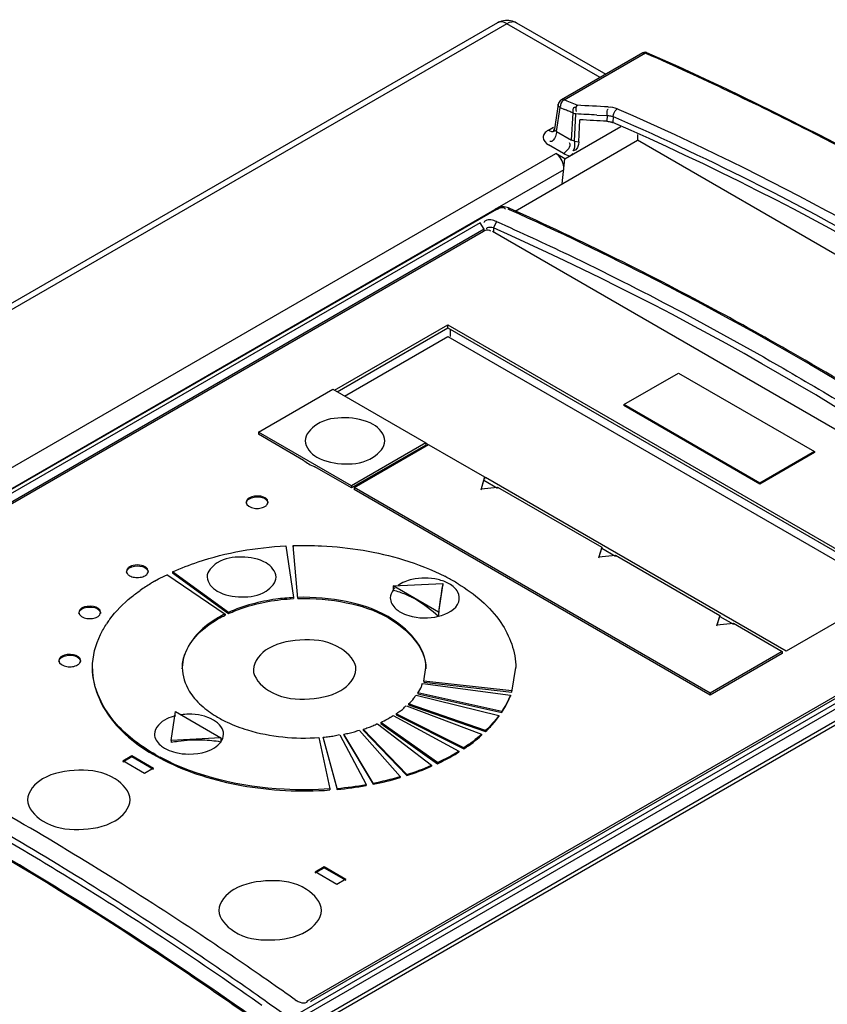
# Model space of a CAD drawing. Header units: millimetres. Extents: x 0 to 594, y 0 to 420.
# Tile 37 of 41: x 525.73 to 532.02, y 150.59 to 158.26. Entities that reach past the tile are written whole.
import ezdxf

# ---------------------------------------------------------------- set-up
doc = ezdxf.new("R2010")
doc.units = ezdxf.units.MM
doc.header["$LTSCALE"] = 32.67
doc.layers.get('0').update_dxf_attribs({"linetype": 'CONTINUOUS'})

msp = doc.modelspace()

# ---------------------------------------------------------------- linework, layer by layer
at = {"color": 7, "linetype": 'CONTINUOUS'}
for p, q in [((529.4521, 158.2383), (496.0829, 138.9727)), ((529.6021, 158.2383), (530.2975, 157.8368)), ((530.5861, 158.0034), (529.9519, 157.6373)), ((529.9275, 157.6014), (529.8987, 157.4114)), ((529.9325, 157.617), (529.9275, 157.6014)), ((529.9776, 157.1785), (530.4146, 157.4308)), ((530.0875, 157.3109), (530.0955, 157.4816)), ((530.5446, 157.368), (530.5436, 157.3221)), ((529.5917, 156.7692), (530.5436, 157.3221)), ((534.8695, 154.8246), (530.5436, 157.3221)), ((529.9776, 157.1785), (529.9075, 157.2189)), ((529.9567, 156.9832), (529.9776, 157.1785)), ((523.2099, 153.1905), (529.4324, 156.783)), ((529.456, 156.7851), (529.4545, 156.7811)), ((529.3189, 156.6799), (523.4075, 153.267)), ((529.4463, 156.6883), (529.4216, 156.6386)), ((529.3502, 156.6298), (523.4388, 153.2169)), ((523.4528, 153.2135), (529.3429, 156.6141)), ((529.4136, 156.6141), (533.8543, 154.0504)), ((528.1833, 155.3731), (529.0672, 155.8834)), ((528.2031, 155.3617), (529.0672, 155.8605)), ((529.0672, 155.8605), (529.0672, 155.8834)), ((529.0672, 155.8834), (532.5886, 153.8504)), ((529.0672, 155.8605), (532.5688, 153.8389)), ((529.0853, 155.85), (529.0853, 155.7928)), ((528.2618, 155.3278), (529.0672, 155.7928)), ((529.0672, 155.7928), (532.5101, 153.805)), ((530.439, 155.2629), (530.8632, 155.5078)), ((530.8632, 155.5078), (531.9239, 154.8955)), ((527.5893, 155.0465), (528.1691, 155.3813)), ((528.1691, 155.3813), (528.8939, 154.9628)), ((530.439, 155.2629), (530.439, 155.2547)), ((531.4996, 154.6505), (530.439, 155.2629)), ((531.4996, 154.6423), (530.439, 155.2547)), ((527.5893, 155.0465), (527.5893, 155.0302)), ((528.3141, 154.628), (527.5893, 155.0465)), ((527.9407, 154.8273), (527.5893, 155.0302)), ((528.8939, 154.9628), (528.3141, 154.628)), ((528.8939, 154.9465), (528.3141, 154.6117)), ((528.3353, 154.6158), (528.9151, 154.9506)), ((528.8939, 154.9628), (528.8939, 154.9465)), ((528.901, 154.9587), (529.3532, 154.6977)), ((531.9239, 154.8955), (531.4996, 154.6505)), ((531.9239, 154.8873), (531.4996, 154.6423)), ((531.9239, 154.8955), (531.9239, 154.8873)), ((528.3141, 154.6117), (528.0299, 154.7758)), ((529.3532, 154.6977), (529.3252, 154.606)), ((529.3252, 154.5978), (529.3479, 154.6721)), ((529.3479, 154.6721), (529.454, 154.6109)), ((529.3532, 154.6977), (529.3532, 154.6813)), ((531.7047, 153.3401), (529.3603, 154.6936)), ((528.3141, 154.628), (528.3141, 154.6117)), ((528.3353, 154.6158), (528.3353, 154.5995)), ((531.1107, 153.0135), (528.3353, 154.6158)), ((531.1107, 152.9971), (528.3353, 154.5995)), ((529.3252, 154.606), (529.454, 154.6191)), ((529.454, 154.6191), (530.2671, 154.1496)), ((531.4996, 154.6505), (531.4996, 154.6423)), ((502.123, 135.4975), (534.8039, 154.3657)), ((527.8021, 154.1601), (527.8631, 153.7575)), ((527.8596, 154.1625), (527.8596, 154.1543)), ((527.8962, 153.7507), (527.8596, 154.1625)), ((530.2671, 154.1496), (530.2444, 154.0752)), ((530.2444, 154.0671), (530.2671, 154.1414)), ((530.2671, 154.1496), (530.2671, 154.1414)), ((530.2671, 154.1414), (530.3732, 154.0802)), ((530.2444, 154.0752), (530.3732, 154.0884)), ((530.3732, 154.0884), (531.1864, 153.6189)), ((533.8543, 154.0096), (527.9641, 150.6089)), ((528.0032, 150.6137), (533.9146, 154.0267)), ((526.7792, 153.8848), (526.8104, 153.9025)), ((526.8758, 153.9363), (527.3298, 153.6286)), ((526.9203, 153.9574), (526.9203, 153.9492)), ((527.3554, 153.6408), (526.9203, 153.9574)), ((526.9203, 153.9492), (527.3554, 153.6326)), ((528.6397, 153.8485), (529.0272, 153.8681)), ((528.6397, 153.8485), (528.6397, 153.8158)), ((528.9933, 153.6444), (528.6397, 153.8485)), ((529.0272, 153.8681), (528.9933, 153.6444)), ((529.0272, 153.8681), (529.0272, 153.8505)), ((532.5886, 153.8504), (531.7047, 153.3401)), ((527.8631, 153.7575), (527.8631, 153.7494)), ((527.8962, 153.7507), (527.8962, 153.7589)), ((527.3298, 153.6286), (527.3298, 153.6205)), ((527.3554, 153.6326), (527.3554, 153.6408)), ((528.9933, 153.6444), (528.9933, 153.6117)), ((531.1864, 153.6189), (531.1637, 153.5445)), ((531.1637, 153.5364), (531.1864, 153.6107)), ((531.1864, 153.6189), (531.1864, 153.6107)), ((531.1864, 153.6107), (531.2924, 153.5495)), ((531.1637, 153.5445), (531.2924, 153.5576)), ((531.2924, 153.5576), (531.6729, 153.338)), ((531.6729, 153.338), (531.1107, 153.0135)), ((531.6729, 153.3217), (531.1107, 152.9971)), ((531.6729, 153.338), (531.6729, 153.3217)), ((526.2959, 153.203), (526.2959, 153.2112)), ((528.8785, 153.1065), (528.8958, 153.2112)), ((529.5656, 153.0212), (529.5958, 153.2112)), ((529.5959, 153.203), (529.5959, 153.2112)), ((528.8716, 153.0878), (529.5536, 152.9969)), ((528.8785, 153.1065), (528.8785, 153.0983)), ((529.5656, 153.0294), (528.8785, 153.1065)), ((528.8785, 153.0983), (529.5656, 153.0212)), ((528.8204, 152.9969), (529.4648, 152.8389)), ((528.8328, 153.0146), (528.8328, 153.0064)), ((529.4863, 152.8698), (528.8328, 153.0146)), ((528.8328, 153.0064), (529.4863, 152.8616)), ((529.5536, 152.9969), (529.5536, 152.9887)), ((529.5656, 153.0212), (529.5656, 153.0294)), ((531.1107, 153.0135), (531.1107, 152.9971)), ((528.7427, 152.9124), (529.3297, 152.6923)), ((528.7602, 152.9287), (528.7602, 152.9205)), ((529.3603, 152.7205), (528.7602, 152.9287)), ((528.7602, 152.9205), (529.3603, 152.7124)), ((526.9081, 152.6446), (526.942, 152.8683)), ((526.942, 152.8683), (527.2955, 152.6642)), ((528.6177, 152.8233), (528.6331, 152.8325)), ((528.6331, 152.8325), (528.6407, 152.8371)), ((528.6407, 152.8371), (529.1527, 152.5615)), ((528.6629, 152.8513), (528.6629, 152.8432)), ((529.1912, 152.5862), (528.6629, 152.8513)), ((528.6629, 152.8432), (529.1912, 152.578)), ((529.4648, 152.8389), (529.4648, 152.8308)), ((529.4863, 152.8616), (529.4863, 152.8698)), ((528.5177, 152.7731), (528.9389, 152.4504)), ((528.5438, 152.7849), (528.5438, 152.7768)), ((528.9843, 152.4708), (528.5438, 152.7849)), ((528.5438, 152.7768), (528.9843, 152.4627)), ((527.2955, 152.6642), (526.9081, 152.6446)), ((527.2955, 152.6642), (527.2955, 152.6315)), ((528.0617, 152.6668), (528.147, 152.2656)), ((528.0945, 152.6694), (528.0945, 152.6613)), ((528.2041, 152.2703), (528.0945, 152.6694)), ((528.0945, 152.6613), (528.2041, 152.2621)), ((528.2237, 152.6867), (528.4283, 152.3002)), ((528.2552, 152.6926), (528.2552, 152.6844)), ((528.4831, 152.3104), (528.2552, 152.6926)), ((528.2552, 152.6844), (528.4831, 152.3023)), ((528.3772, 152.7225), (528.695, 152.3624)), ((528.4065, 152.7315), (528.4065, 152.7233)), ((528.7459, 152.378), (528.4065, 152.7315)), ((528.4065, 152.7233), (528.7459, 152.3698)), ((529.3297, 152.6923), (529.3297, 152.6842)), ((529.3603, 152.7124), (529.3603, 152.7205)), ((526.9081, 152.6446), (526.9081, 152.627)), ((529.1912, 152.578), (529.1912, 152.5862)), ((526.5322, 152.4848), (526.6029, 152.5256)), ((526.5322, 152.4766), (526.6029, 152.5174)), ((526.6029, 152.5174), (526.6029, 152.5256)), ((526.6029, 152.5256), (526.7726, 152.4276)), ((526.6029, 152.5174), (526.7726, 152.4195)), ((529.1527, 152.5615), (529.1527, 152.5533)), ((526.7019, 152.3868), (526.5322, 152.4848)), ((528.9389, 152.4504), (528.9389, 152.4422)), ((528.9843, 152.4627), (528.9843, 152.4708)), ((526.7726, 152.4276), (526.7019, 152.3868)), ((528.695, 152.3624), (528.695, 152.3542)), ((528.7459, 152.3698), (528.7459, 152.378)), ((528.4283, 152.3002), (528.4283, 152.292)), ((528.4831, 152.3023), (528.4831, 152.3104)), ((528.147, 152.2656), (528.147, 152.2575)), ((528.2041, 152.2621), (528.2041, 152.2703)), ((528.0313, 151.6193), (528.102, 151.6601)), ((528.0313, 151.6111), (528.102, 151.652)), ((528.201, 151.5213), (528.0313, 151.6193)), ((528.102, 151.652), (528.102, 151.6601)), ((528.102, 151.6601), (528.2717, 151.5621)), ((528.102, 151.652), (528.2717, 151.554)), ((528.2717, 151.5621), (528.201, 151.5213)), ((527.7198, 150.7321), (527.6903, 150.7527)), ((527.8758, 150.6223), (527.8858, 150.6166)), ((527.8759, 150.6223), (527.8836, 150.6175)), ((527.9719, 150.6107), (527.9734, 150.6142)), ((527.9953, 150.6099), (528.0032, 150.6137))]:
    msp.add_line(p, q, dxfattribs=at)
at = {"color": 9, "linetype": 'CONTINUOUS'}
for p, q in [((529.5271, 158.2309), (496.1579, 138.9653)), ((530.2536, 157.8114), (529.5271, 158.2309)), ((529.9724, 157.6371), (530.606, 158.0029)), ((530.606, 158.0029), (530.6152, 157.9989)), ((530.6181, 158.0043), (530.6184, 158.0042)), ((529.9135, 157.3912), (529.9417, 157.5772)), ((529.9417, 157.5772), (529.9752, 157.5632)), ((530.0311, 157.3233), (530.0421, 157.5351)), ((530.0543, 157.3157), (530.0653, 157.5275)), ((530.2278, 157.5192), (530.3091, 157.5148)), ((530.3091, 157.5148), (530.3068, 157.4704)), ((530.3558, 157.5073), (530.3533, 157.4603)), ((530.3558, 157.5073), (530.3722, 157.5002)), ((530.4014, 157.5607), (530.387, 157.567)), ((529.8501, 157.4013), (529.8909, 157.4249)), ((529.9135, 157.3912), (530.0311, 157.3233)), ((529.9677, 157.2196), (529.8501, 157.2875)), ((530.0543, 157.3157), (530.0875, 157.3109)), ((497.2245, 138.3495), (529.9075, 157.2189)), ((529.971, 157.093), (529.4328, 156.7823)), ((529.4449, 156.7828), (523.2224, 153.1903)), ((529.5338, 156.7887), (529.5449, 156.7837)), ((529.3502, 156.6298), (529.3189, 156.6799)), ((529.3504, 156.6166), (529.3502, 156.6298)), ((529.4217, 156.6385), (529.4212, 156.6079)), ((534.856, 154.362), (502.173, 135.4925)), ((527.8773, 150.5028), (534.0998, 154.0954)), ((534.1185, 154.0611), (527.896, 150.4686)), ((527.5864, 150.6015), (527.6155, 150.5809)), ((527.6387, 150.6155), (527.6096, 150.6361)), ((527.9952, 150.6101), (528.0032, 150.6137))]:
    msp.add_line(p, q, dxfattribs=at)
for points in [[(530.606, 158.0029), (530.6134, 158.0051), (530.6181, 158.0043)], [(530.0653, 157.5275), (530.0568, 157.5294), (530.049, 157.5319), (530.0421, 157.5351)], [(530.0543, 157.3157), (530.0458, 157.3172), (530.038, 157.3197), (530.0311, 157.3233)], [(529.4449, 156.7828), (529.4355, 156.7842), (529.4324, 156.783)], [(529.5338, 156.7887), (529.5443, 156.7914), (529.5485, 156.7903)]]:
    msp.add_lwpolyline(points, dxfattribs=at)
at = {"color": 7, "linetype": 'CONTINUOUS'}
for points in [[(529.952, 157.6373), (529.9421, 157.6298), (529.9325, 157.617)], [(530.017, 157.2012), (530.0243, 157.2058), (530.0317, 157.2114), (530.0394, 157.218)]]:
    msp.add_lwpolyline(points, dxfattribs=at)
at = {"color": 9, "linetype": 'CONTINUOUS'}
for centre, radius, start, end in [((530.5962, 157.9861), 0.0188, 103.30233, 120.1513), ((528.0184, 116.2143), 41.4316, 86.81949, 87.15752), ((526.5083, 149.254), 9.0035, 67.12189, 67.35287), ((527.8929, 152.5351), 5.4422, 66.73864, 67.1217), ((528.0302, 116.1859), 41.3916, 86.95657, 87.18187), ((510.4874, 126.3665), 29.7015, 54.37394, 54.72828)]:
    msp.add_arc(centre, radius, start, end, dxfattribs=at)
at = {"color": 7, "linetype": 'CONTINUOUS'}
for centre, radius, start, end in [((529.9629, 157.6185), 0.0206, 97.48713, 120.20788), ((528.2797, 152.4372), 1.6701, 62.1823, 62.85584), ((528.2907, 152.4582), 1.6464, 61.82485, 62.18155), ((528.33, 152.53), 1.5646, 58.57778, 61.84986), ((527.4809, 152.6629), 1.4089, 121.27041, 125.27205), ((527.5345, 152.5764), 1.5107, 119.99625, 121.30238), ((527.0696, 153.1109), 0.7975, 143.73973, 146.35714), ((527.0908, 153.0955), 0.8237, 143.26648, 143.75111), ((528.9462, 153.2319), 0.6543, 334.0705, 338.18438), ((528.8641, 153.2757), 0.7474, 326.35908, 330.12358), ((528.9078, 153.2505), 0.697, 330.12466, 334.06925), ((527.0485, 152.387), 0.4614, 90.29702, 97.59867), ((527.6729, 153.5188), 0.8016, 233.92324, 238.91445), ((528.6674, 153.434), 1.0004, 313.83624, 316.93589), ((527.1163, 151.5217), 1.1248, 97.77651, 100.66984), ((527.1158, 151.5279), 1.1186, 88.0407, 97.78985), ((527.1171, 151.5716), 1.0749, 80.44652, 88.03498), ((527.5839, 153.9319), 1.6099, 240.462, 241.84454), ((526.9932, 152.8178), 0.2707, 240.07411, 244.92178), ((528.2752, 153.9918), 1.6782, 294.99735, 299.93757), ((528.2752, 153.9837), 1.6782, 294.99735, 299.93757), ((528.3553, 153.8498), 1.5151, 299.99216, 301.75488), ((528.3553, 153.8417), 1.5151, 299.99216, 301.75488), ((528.1233, 154.3322), 2.051, 287.67161, 293.43382), ((528.1233, 154.324), 2.051, 287.67161, 293.43382), ((528.0113, 154.694), 2.4298, 281.19697, 286.34319), ((528.0113, 154.6858), 2.4298, 281.19697, 286.34319), ((527.9583, 154.9703), 2.7112, 275.20062, 279.98406), ((527.9583, 154.9621), 2.7112, 275.20062, 279.98406), ((510.0704, 125.4902), 30.8003, 54.68329, 55.03831)]:
    msp.add_arc(centre, radius, start, end, dxfattribs=at)
for centre, major_axis, ratio, start_param, end_param in [((531.9533, 133.1619), (31.1957, -6.9726), 0.748611, 8.071849, 8.078538), ((530.8811, 132.5428), (-11.9246, 25.288), 0.625241, -0.84736, -0.619527), ((529.9003, 157.1331), (-0.0414, 0.0914), 0.632588, -2.053946, -0.723105), ((531.3156, 132.8636), (-13.3709, 24.0124), 0.587342, -0.891261, -0.661131)]:
    msp.add_ellipse(centre, major_axis=major_axis, ratio=ratio, start_param=start_param, end_param=end_param, dxfattribs=at)
for points in [[(529.4519, 158.2382), (529.4818, 158.2554), (529.5199, 158.2622), (529.5539, 158.256)], [(529.5539, 158.256), (529.5707, 158.2529), (529.5873, 158.2468), (529.6021, 158.2383)], [(529.9773, 157.6358), (529.9598, 157.6367), (529.9434, 157.6128), (529.9438, 157.5952)], [(530.0796, 157.5948), (530.0627, 157.5929), (530.0627, 157.5623), (530.066, 157.5456)], [(530.0875, 157.3109), (530.0862, 157.2832), (530.0733, 157.2405), (530.0456, 157.2391)], [(529.5486, 156.7903), (529.5232, 156.802), (529.4878, 156.8117), (529.4649, 156.7956)], [(529.4463, 156.6884), (529.4196, 156.7002), (529.3842, 156.709), (529.359, 156.6945)], [(529.3429, 156.6141), (529.357, 156.6223), (529.377, 156.6298), (529.3911, 156.6216)], [(529.4217, 156.6385), (529.4062, 156.6437), (529.3869, 156.6467), (529.3728, 156.6385)], [(527.9407, 154.8273), (527.955, 154.819), (527.9675, 154.8078), (527.9818, 154.7995)], [(527.9818, 154.7995), (527.9973, 154.7906), (528.0144, 154.7847), (528.0299, 154.7758)], [(527.6633, 154.5015), (527.6649, 154.5511), (527.5616, 154.561), (527.5186, 154.5362)], [(527.5186, 154.528), (527.5601, 154.552), (527.6409, 154.5499), (527.6607, 154.5063)], [(527.4941, 154.5015), (527.4933, 154.4755), (527.5305, 154.4581), (527.5562, 154.4542)], [(528.7208, 154.0522), (528.8309, 154.0183), (528.9391, 153.976), (529.0416, 153.9234)], [(526.7056, 153.9972), (526.6709, 154.0173), (526.62, 154.0174), (526.5852, 153.9973)], [(526.5852, 153.9891), (526.6267, 154.0131), (526.7075, 154.011), (526.7273, 153.9674)], [(526.8104, 153.9025), (526.8321, 153.9146), (526.8543, 153.9258), (526.8773, 153.935)], [(528.7862, 153.8985), (528.7479, 153.8896), (528.7098, 153.875), (528.6778, 153.8522)], [(528.8881, 153.9098), (528.8539, 153.9098), (528.8195, 153.9062), (528.7862, 153.8985)], [(528.99, 153.8979), (528.9568, 153.9059), (528.9223, 153.9097), (528.8881, 153.9098)], [(529.0771, 153.8643), (529.0502, 153.8798), (529.0203, 153.8906), (528.99, 153.8979)], [(528.6397, 153.8158), (528.627, 153.7987), (528.6182, 153.7771), (528.6178, 153.7557)], [(528.6397, 153.8158), (528.6724, 153.8077), (528.7045, 153.7968), (528.7352, 153.7831)], [(528.7352, 153.7831), (528.7627, 153.7709), (528.7905, 153.7593), (528.8165, 153.7442)], [(528.8165, 153.7442), (528.8803, 153.7074), (528.9387, 153.6611), (528.9933, 153.6117)], [(526.3587, 153.6421), (526.3603, 153.6917), (526.257, 153.7016), (526.214, 153.6768)], [(526.214, 153.6687), (526.2555, 153.6926), (526.3363, 153.6906), (526.3561, 153.647)], [(526.1895, 153.6421), (526.1887, 153.6161), (526.2259, 153.5987), (526.2516, 153.5948)], [(527.2742, 153.5908), (527.2925, 153.6014), (527.311, 153.6119), (527.3307, 153.6198)], [(527.3298, 153.6286), (527.3112, 153.6195), (527.2923, 153.6104), (527.2753, 153.5984)], [(526.2031, 153.2666), (526.2048, 153.3161), (526.1014, 153.3261), (526.0584, 153.3013)], [(526.0584, 153.2931), (526.0999, 153.317), (526.1807, 153.315), (526.2005, 153.2714)], [(526.034, 153.2665), (526.0331, 153.2405), (526.0703, 153.2231), (526.0961, 153.2192)], [(528.8328, 153.0146), (528.8431, 153.0301), (528.8537, 153.0458), (528.8606, 153.0631)], [(527.0921, 152.9707), (527.1239, 152.9331), (527.1611, 152.8999), (527.2009, 152.8709)], [(528.7602, 152.9287), (528.775, 152.9429), (528.7901, 152.9571), (528.8022, 152.9736)], [(529.5536, 152.9969), (529.5358, 152.9524), (529.5129, 152.9097), (529.4863, 152.8698)], [(527.2387, 152.8028), (527.1816, 152.8358), (527.1121, 152.8487), (527.0461, 152.8483)], [(527.259, 152.8323), (527.2868, 152.8155), (527.3155, 152.8003), (527.3449, 152.7864)], [(529.4648, 152.8389), (529.4336, 152.7965), (529.3982, 152.757), (529.3603, 152.7205)], [(529.3983, 152.7509), (529.4219, 152.7762), (529.4442, 152.8029), (529.4648, 152.8308)], [(527.2976, 152.7516), (527.2825, 152.7729), (527.2612, 152.7898), (527.2387, 152.8028)], [(527.3175, 152.6917), (527.3178, 152.7127), (527.3097, 152.7344), (527.2976, 152.7516)], [(528.5438, 152.7849), (528.5607, 152.7928), (528.5777, 152.8007), (528.5938, 152.81)], [(527.2955, 152.6315), (527.3083, 152.6486), (527.3171, 152.6703), (527.3175, 152.6917)], [(529.3297, 152.6923), (529.2863, 152.6537), (529.2397, 152.6184), (529.1912, 152.5862)], [(529.1912, 152.578), (529.2397, 152.6102), (529.2863, 152.6455), (529.3297, 152.6842)], [(526.7902, 152.5313), (526.7334, 152.5635), (526.6784, 152.5993), (526.6265, 152.6391)], [(526.8784, 152.5726), (526.8998, 152.5625), (526.9223, 152.555), (526.9452, 152.5495)], [(527.9154, 150.6029), (527.9313, 150.5977), (527.9523, 150.593), (527.9656, 150.6031)]]:
    msp.add_open_spline(points, degree=3, dxfattribs=at)
at = {"color": 9, "linetype": 'CONTINUOUS'}
for points, knots in [([(529.4878, 158.2448), (529.4814, 158.2456), (529.469, 158.2454), (529.4572, 158.2412), (529.4521, 158.2383)], [0, 0, 0, 0, 0.518299, 1, 1, 1, 1]), ([(529.5271, 158.2309), (529.5207, 158.2345), (529.508, 158.2406), (529.4943, 158.2441), (529.4878, 158.2448)], [0, 0, 0, 0, 0.525788, 1, 1, 1, 1]), ([(530.606, 158.0029), (530.6037, 158.0039), (530.599, 158.0052), (530.5941, 158.005), (530.5919, 158.0044)], [0, 0, 0, 0, 0.525095, 1, 1, 1, 1]), ([(530.6152, 157.9989), (531.0404, 157.8113), (532.8134, 156.9653), (534.4897, 155.9236), (535.7116, 155.0553)], [0, 0, 0, 0, 0.236663, 1, 1, 1, 1]), ([(529.9417, 157.5772), (529.9368, 157.5805), (529.9294, 157.587), (529.9233, 157.5979), (529.9248, 157.602)], [0, 0, 0, 0, 0.572546, 1, 1, 1, 1]), ([(530.3084, 157.5386), (530.3085, 157.5454), (530.307, 157.5522), (530.3132, 157.5669), (530.3157, 157.5655)], [0, 0, 0, 0, 0.704219, 1, 1, 1, 1]), ([(530.3091, 157.5148), (530.3088, 157.5185), (530.3084, 157.5264), (530.3083, 157.5343), (530.3084, 157.5386)], [0, 0, 0, 0, 0.466476, 1, 1, 1, 1]), ([(530.3091, 157.5148), (530.3148, 157.5148), (530.3258, 157.5143), (530.3367, 157.5126), (530.3419, 157.5114)], [0, 0, 0, 0, 0.514654, 1, 1, 1, 1]), ([(530.3419, 157.5114), (530.3443, 157.5109), (530.349, 157.5097), (530.3536, 157.5082), (530.3558, 157.5073)], [0, 0, 0, 0, 0.514991, 1, 1, 1, 1]), ([(530.3558, 157.5073), (530.3557, 157.5109), (530.3566, 157.5186), (530.3588, 157.5259), (530.3602, 157.5297)], [0, 0, 0, 0, 0.47238, 1, 1, 1, 1]), ([(530.3602, 157.5297), (530.3616, 157.5335), (530.3648, 157.5407), (530.3689, 157.5476), (530.3711, 157.5509)], [0, 0, 0, 0, 0.502523, 1, 1, 1, 1]), ([(530.3711, 157.5509), (530.3734, 157.5542), (530.3781, 157.5602), (530.3839, 157.5652), (530.387, 157.567)], [0, 0, 0, 0, 0.536709, 1, 1, 1, 1]), ([(530.3722, 157.5002), (530.7519, 157.3345), (532.3103, 156.598), (533.7818, 155.6831), (534.8427, 154.9169)], [0, 0, 0, 0, 0.240459, 1, 1, 1, 1]), ([(534.8819, 154.9719), (534.5183, 155.2345), (533.0948, 156.2118), (531.5729, 157.0497), (530.4014, 157.5607)], [0, 0, 0, 0, 0.259797, 1, 1, 1, 1]), ([(529.8198, 157.3751), (529.8164, 157.3705), (529.8111, 157.3607), (529.8092, 157.3497), (529.8092, 157.3444)], [0, 0, 0, 0, 0.517291, 1, 1, 1, 1]), ([(529.8501, 157.4013), (529.844, 157.3978), (529.8329, 157.3901), (529.8235, 157.3803), (529.8198, 157.3751)], [0, 0, 0, 0, 0.526708, 1, 1, 1, 1]), ([(529.8501, 157.4013), (529.8578, 157.3965), (529.8726, 157.39), (529.8914, 157.3885), (529.8975, 157.3927)], [0, 0, 0, 0, 0.552069, 1, 1, 1, 1]), ([(529.8989, 157.4012), (529.8977, 157.4027), (529.8957, 157.4058), (529.8955, 157.4096), (529.896, 157.4112)], [0, 0, 0, 0, 0.529479, 1, 1, 1, 1]), ([(529.9135, 157.3912), (529.9107, 157.3922), (529.9054, 157.3951), (529.9007, 157.399), (529.8989, 157.4012)], [0, 0, 0, 0, 0.508413, 1, 1, 1, 1]), ([(529.9135, 157.3912), (529.9131, 157.3849), (529.9111, 157.3717), (529.9078, 157.3588), (529.9056, 157.3521)], [0, 0, 0, 0, 0.467621, 1, 1, 1, 1]), ([(529.5054, 156.7952), (529.5072, 156.7944), (529.5107, 156.792), (529.5125, 156.7881), (529.5129, 156.7861)], [0, 0, 0, 0, 0.492827, 1, 1, 1, 1]), ([(529.5449, 156.7837), (529.9274, 156.6123), (531.5089, 155.8502), (533.0085, 154.9232), (534.0995, 154.1527)], [0, 0, 0, 0, 0.238859, 1, 1, 1, 1]), ([(527.6666, 150.3884), (527.2991, 150.6508), (525.8672, 151.6265), (524.3459, 152.4749), (523.1777, 153.001)], [0, 0, 0, 0, 0.260623, 1, 1, 1, 1]), ([(525.5742, 151.8968), (525.7435, 151.7982), (526.4283, 151.3887), (527.0946, 150.9484), (527.5864, 150.6015)], [0, 0, 0, 0, 0.245626, 1, 1, 1, 1]), ([(527.6096, 150.6361), (527.4436, 150.7532), (526.7861, 151.2069), (526.1096, 151.6331), (525.595, 151.9329)], [0, 0, 0, 0, 0.254365, 1, 1, 1, 1])]:
    msp.add_open_spline(points, degree=3, knots=knots, dxfattribs=at)
for points in [[(529.6021, 158.2383), (529.5803, 158.2509), (529.5488, 158.2434), (529.5271, 158.2309)], [(530.073, 157.5949), (530.0395, 157.609), (530.006, 157.6232), (529.9724, 157.6369)], [(530.387, 157.567), (530.366, 157.5761), (530.3417, 157.5821), (530.3192, 157.5777)], [(529.8092, 157.3444), (529.8092, 157.321), (529.8299, 157.2991), (529.8501, 157.2875)], [(529.9056, 157.3521), (529.8994, 157.3336), (529.8806, 157.3067), (529.8622, 157.313)], [(529.9677, 157.2196), (529.9939, 157.2367), (530.0346, 157.2775), (530.014, 157.301)], [(530.0543, 157.3157), (530.0536, 157.2894), (530.0587, 157.2575), (530.0411, 157.2379)], [(529.9677, 157.2196), (529.9829, 157.2108), (529.9999, 157.2049), (530.017, 157.2012)], [(529.4449, 156.7828), (529.4627, 156.7931), (529.4866, 156.8036), (529.5054, 156.7952)]]:
    msp.add_open_spline(points, degree=3, dxfattribs=at)
at = {"color": 7, "linetype": 'CONTINUOUS'}
for points, knots in [([(530.6005, 158.0077), (530.5982, 158.0074), (530.5935, 158.0061), (530.5891, 158.0039), (530.5871, 158.0026)], [0, 0, 0, 0, 0.49367, 1, 1, 1, 1]), ([(530.6182, 158.0046), (530.6154, 158.0059), (530.6096, 158.0078), (530.6035, 158.008), (530.6005, 158.0077)], [0, 0, 0, 0, 0.507518, 1, 1, 1, 1]), ([(535.716, 155.0623), (535.2946, 155.3616), (533.6694, 156.4633), (531.9425, 157.4211), (530.6184, 158.0042)], [0, 0, 0, 0, 0.263212, 1, 1, 1, 1]), ([(529.9438, 157.5952), (529.9438, 157.5937), (529.9442, 157.5907), (529.9455, 157.588), (529.9463, 157.5869)], [0, 0, 0, 0, 0.527944, 1, 1, 1, 1]), ([(529.9603, 157.6389), (529.9622, 157.6391), (529.9664, 157.6391), (529.9704, 157.6379), (529.9724, 157.6371)], [0, 0, 0, 0, 0.481384, 1, 1, 1, 1]), ([(530.0424, 157.5498), (530.043, 157.559), (530.041, 157.579), (530.0633, 157.5836), (530.0692, 157.58)], [0, 0, 0, 0, 0.570571, 1, 1, 1, 1]), ([(530.0421, 157.5351), (530.0421, 157.5373), (530.0421, 157.5423), (530.0422, 157.5472), (530.0424, 157.5498)], [0, 0, 0, 0, 0.459204, 1, 1, 1, 1]), ([(530.3068, 157.4704), (530.3124, 157.47), (530.3234, 157.4689), (530.3343, 157.4666), (530.3394, 157.4652)], [0, 0, 0, 0, 0.513475, 1, 1, 1, 1]), ([(530.3394, 157.4652), (530.3419, 157.4645), (530.3466, 157.463), (530.3512, 157.4613), (530.3533, 157.4603)], [0, 0, 0, 0, 0.514508, 1, 1, 1, 1]), ([(529.8922, 157.3999), (529.8915, 157.3988), (529.8904, 157.397), (529.8892, 157.3952), (529.8889, 157.3944)], [0, 0, 0, 0, 0.603787, 1, 1, 1, 1]), ([(529.8982, 157.4113), (529.8975, 157.4092), (529.8956, 157.4053), (529.8933, 157.4017), (529.8922, 157.3999)], [0, 0, 0, 0, 0.511218, 1, 1, 1, 1]), ([(529.4649, 156.7956), (529.4631, 156.7943), (529.4596, 156.7912), (529.457, 156.7872), (529.456, 156.7851)], [0, 0, 0, 0, 0.493529, 1, 1, 1, 1]), ([(531.743, 155.6704), (531.5607, 155.7748), (530.8431, 156.1746), (530.1065, 156.5406), (529.5485, 156.7903)], [0, 0, 0, 0, 0.255736, 1, 1, 1, 1]), ([(529.359, 156.6945), (529.3563, 156.6929), (529.3513, 156.6889), (529.3485, 156.6831), (529.3478, 156.6801)], [0, 0, 0, 0, 0.497314, 1, 1, 1, 1]), ([(529.4463, 156.6884), (529.6331, 156.605), (530.3926, 156.2534), (531.1328, 155.8607), (531.6804, 155.5445)], [0, 0, 0, 0, 0.244447, 1, 1, 1, 1]), ([(529.3728, 156.6385), (529.3713, 156.6377), (529.3685, 156.6356), (529.3668, 156.6325), (529.3663, 156.6309)], [0, 0, 0, 0, 0.508853, 1, 1, 1, 1]), ([(529.3911, 156.6216), (529.3926, 156.6208), (529.3955, 156.6183), (529.3969, 156.6149), (529.3973, 156.613)], [0, 0, 0, 0, 0.482328, 1, 1, 1, 1]), ([(533.9969, 154.2369), (533.8107, 154.3671), (533.0756, 154.8698), (532.3186, 155.3408), (531.743, 155.6704)], [0, 0, 0, 0, 0.255152, 1, 1, 1, 1]), ([(531.6804, 155.5445), (531.8671, 155.4367), (532.6237, 154.9875), (533.3586, 154.5021), (533.9008, 154.1184)], [0, 0, 0, 0, 0.245045, 1, 1, 1, 1]), ([(528.4844, 155.106), (528.4191, 155.1437), (528.263, 155.1702), (528.0616, 155.1434), (527.909, 154.9814), (527.9998, 154.8783), (528.0448, 154.8523)], [0, 0, 0, 0, 0.295672, 0.591325, 0.795655, 1, 1, 1, 1]), ([(528.0448, 154.8523), (528.1101, 154.8146), (528.2662, 154.7881), (528.4676, 154.8148), (528.6202, 154.9768), (528.5295, 155.08), (528.4844, 155.106)], [0, 0, 0, 0, 0.295672, 0.591325, 0.795655, 1, 1, 1, 1]), ([(527.5186, 154.5362), (527.5118, 154.5322), (527.5001, 154.5227), (527.4943, 154.5082), (527.4941, 154.5015)], [0, 0, 0, 0, 0.540912, 1, 1, 1, 1]), ([(527.4942, 154.4933), (527.4944, 154.5), (527.5001, 154.5145), (527.5118, 154.5241), (527.5186, 154.528)], [0, 0, 0, 0, 0.459263, 1, 1, 1, 1]), ([(527.6607, 154.5063), (527.6616, 154.5043), (527.663, 154.5), (527.6634, 154.4955), (527.6633, 154.4933)], [0, 0, 0, 0, 0.50619, 1, 1, 1, 1]), ([(527.5562, 154.4542), (527.5634, 154.4531), (527.5781, 154.4521), (527.5927, 154.4533), (527.5999, 154.4544)], [0, 0, 0, 0, 0.498474, 1, 1, 1, 1]), ([(527.5999, 154.4544), (527.6071, 154.4554), (527.6205, 154.4584), (527.6333, 154.4636), (527.6388, 154.4668)], [0, 0, 0, 0, 0.52951, 1, 1, 1, 1]), ([(527.6388, 154.4668), (527.6457, 154.4707), (527.6573, 154.4803), (527.6631, 154.4948), (527.6633, 154.5015)], [0, 0, 0, 0, 0.540912, 1, 1, 1, 1]), ([(526.9203, 153.9574), (526.985, 153.987), (527.2674, 154.097), (527.571, 154.1485), (527.8021, 154.1601)], [0, 0, 0, 0, 0.235214, 1, 1, 1, 1]), ([(527.8596, 154.1625), (527.9338, 154.1647), (528.2239, 154.1621), (528.5145, 154.1156), (528.7208, 154.0522)], [0, 0, 0, 0, 0.256084, 1, 1, 1, 1]), ([(527.6488, 154.0276), (527.5923, 154.0602), (527.4571, 154.0831), (527.2828, 154.0599), (527.1506, 153.9197), (527.2292, 153.8304), (527.2683, 153.8079)], [0, 0, 0, 0, 0.295672, 0.591325, 0.795655, 1, 1, 1, 1]), ([(526.5852, 153.9973), (526.5784, 153.9934), (526.5667, 153.9838), (526.561, 153.9693), (526.5608, 153.9626)], [0, 0, 0, 0, 0.540912, 1, 1, 1, 1]), ([(526.5608, 153.9544), (526.561, 153.9611), (526.5668, 153.9756), (526.5784, 153.9852), (526.5852, 153.9891)], [0, 0, 0, 0, 0.459263, 1, 1, 1, 1]), ([(526.7299, 153.9626), (526.7301, 153.9692), (526.7248, 153.9841), (526.7126, 153.9931), (526.7056, 153.9972)], [0, 0, 0, 0, 0.448006, 1, 1, 1, 1]), ([(526.7273, 153.9674), (526.7282, 153.9654), (526.7296, 153.9611), (526.73, 153.9566), (526.7299, 153.9544)], [0, 0, 0, 0, 0.50619, 1, 1, 1, 1]), ([(527.2683, 153.8079), (527.3247, 153.7753), (527.4599, 153.7523), (527.6343, 153.7755), (527.7664, 153.9157), (527.6878, 154.005), (527.6488, 154.0276)], [0, 0, 0, 0, 0.295672, 0.591325, 0.795655, 1, 1, 1, 1]), ([(526.5608, 153.9626), (526.5605, 153.9561), (526.5659, 153.9412), (526.5781, 153.9321), (526.585, 153.9281)], [0, 0, 0, 0, 0.448006, 1, 1, 1, 1]), ([(526.585, 153.9281), (526.5906, 153.9249), (526.6029, 153.9194), (526.616, 153.9163), (526.6229, 153.9153)], [0, 0, 0, 0, 0.47772, 1, 1, 1, 1]), ([(526.6229, 153.9153), (526.6301, 153.9142), (526.6447, 153.9133), (526.6593, 153.9144), (526.6666, 153.9155)], [0, 0, 0, 0, 0.498474, 1, 1, 1, 1]), ([(526.6666, 153.9155), (526.6737, 153.9165), (526.6871, 153.9195), (526.6999, 153.9247), (526.7054, 153.9279)], [0, 0, 0, 0, 0.52951, 1, 1, 1, 1]), ([(526.7054, 153.9279), (526.7102, 153.9307), (526.7187, 153.937), (526.7249, 153.9457), (526.7269, 153.9502)], [0, 0, 0, 0, 0.529813, 1, 1, 1, 1]), ([(526.7269, 153.9502), (526.7278, 153.9522), (526.7293, 153.9562), (526.7299, 153.9605), (526.7299, 153.9626)], [0, 0, 0, 0, 0.50777, 1, 1, 1, 1]), ([(526.4306, 153.5882), (526.4786, 153.6524), (526.5568, 153.7306), (526.6437, 153.7965), (526.6673, 153.8132)], [0, 0, 0, 0, 0.734617, 1, 1, 1, 1]), ([(528.6523, 153.8305), (528.65, 153.8282), (528.6457, 153.8234), (528.6416, 153.8184), (528.6397, 153.8158)], [0, 0, 0, 0, 0.508199, 1, 1, 1, 1]), ([(528.9933, 153.6117), (529.0562, 153.6274), (529.1643, 153.6769), (529.152, 153.8116), (529.1039, 153.8488), (529.0771, 153.8643)], [0, 0, 0, 0, 0.53641, 0.743872, 1, 1, 1, 1]), ([(528.9933, 153.6117), (528.9959, 153.6357), (529.0053, 153.7155), (529.0162, 153.7952), (529.0272, 153.8505)], [0, 0, 0, 0, 0.29932, 1, 1, 1, 1]), ([(529.1456, 153.8652), (529.2736, 153.7869), (529.493, 153.6094), (529.596, 153.3347), (529.5959, 153.2112)], [0, 0, 0, 0, 0.548287, 1, 1, 1, 1]), ([(527.8631, 153.7575), (527.8174, 153.7552), (527.644, 153.7391), (527.4722, 153.6943), (527.3554, 153.6408)], [0, 0, 0, 0, 0.262642, 1, 1, 1, 1]), ([(527.3554, 153.6326), (527.3927, 153.6497), (527.5553, 153.713), (527.73, 153.7427), (527.8631, 153.7494)], [0, 0, 0, 0, 0.235214, 1, 1, 1, 1]), ([(528.8959, 153.2112), (528.8959, 153.3765), (528.6496, 153.6224), (528.2682, 153.7396), (528.0228, 153.7627), (527.8962, 153.7589)], [0, 0, 0, 0, 0.406081, 0.688859, 1, 1, 1, 1]), ([(527.8962, 153.7507), (528.0228, 153.7545), (528.2682, 153.7314), (528.6496, 153.6143), (528.8959, 153.3683), (528.8959, 153.203)], [0, 0, 0, 0, 0.311141, 0.593919, 1, 1, 1, 1]), ([(528.6178, 153.7557), (528.6173, 153.7229), (528.6465, 153.6771), (528.6847, 153.6514), (528.6966, 153.6446)], [0, 0, 0, 0, 0.704585, 1, 1, 1, 1]), ([(526.214, 153.6768), (526.2072, 153.6729), (526.1955, 153.6633), (526.1897, 153.6488), (526.1895, 153.6421)], [0, 0, 0, 0, 0.540912, 1, 1, 1, 1]), ([(526.1895, 153.634), (526.1898, 153.6407), (526.1955, 153.6551), (526.2072, 153.6647), (526.214, 153.6687)], [0, 0, 0, 0, 0.459263, 1, 1, 1, 1]), ([(526.2516, 153.5948), (526.2588, 153.5937), (526.2735, 153.5928), (526.2881, 153.5939), (526.2953, 153.595)], [0, 0, 0, 0, 0.498474, 1, 1, 1, 1]), ([(526.2953, 153.595), (526.3025, 153.5961), (526.3159, 153.599), (526.3287, 153.6042), (526.3342, 153.6074)], [0, 0, 0, 0, 0.52951, 1, 1, 1, 1]), ([(526.3342, 153.6074), (526.3411, 153.6114), (526.3527, 153.621), (526.3585, 153.6354), (526.3587, 153.6421)], [0, 0, 0, 0, 0.540912, 1, 1, 1, 1]), ([(526.3561, 153.647), (526.357, 153.6449), (526.3584, 153.6406), (526.3587, 153.6362), (526.3587, 153.634)], [0, 0, 0, 0, 0.50619, 1, 1, 1, 1]), ([(527.2742, 153.599), (527.2325, 153.5749), (527.0986, 153.4854), (526.996, 153.3259), (526.996, 153.2112)], [0, 0, 0, 0, 0.295373, 1, 1, 1, 1]), ([(526.996, 153.203), (526.996, 153.2392), (527.0251, 153.4041), (527.1637, 153.527), (527.2742, 153.5908)], [0, 0, 0, 0, 0.220929, 1, 1, 1, 1]), ([(528.6966, 153.6446), (528.7168, 153.6329), (528.8106, 153.5946), (528.9181, 153.593), (528.9933, 153.6117)], [0, 0, 0, 0, 0.230924, 1, 1, 1, 1]), ([(526.2959, 153.2112), (526.296, 153.2998), (526.3273, 153.4221), (526.388, 153.5262), (526.4056, 153.5527)], [0, 0, 0, 0, 0.735693, 1, 1, 1, 1]), ([(528.2328, 153.0339), (528.2908, 153.0674), (528.4076, 153.2001), (528.2113, 153.4086), (527.9521, 153.443), (527.7511, 153.4089), (527.6671, 153.3605)], [0, 0, 0, 0, 0.204328, 0.408644, 0.704296, 1, 1, 1, 1]), ([(527.6671, 153.3605), (527.6091, 153.327), (527.4923, 153.1942), (527.6887, 152.9857), (527.9479, 152.9513), (528.1488, 152.9854), (528.2328, 153.0339)], [0, 0, 0, 0, 0.204328, 0.408644, 0.704296, 1, 1, 1, 1]), ([(526.0584, 153.3013), (526.0516, 153.2973), (526.0399, 153.2877), (526.0342, 153.2733), (526.034, 153.2665)], [0, 0, 0, 0, 0.540912, 1, 1, 1, 1]), ([(526.034, 153.2584), (526.0342, 153.2651), (526.04, 153.2796), (526.0516, 153.2891), (526.0584, 153.2931)], [0, 0, 0, 0, 0.459263, 1, 1, 1, 1]), ([(526.0961, 153.2192), (526.1033, 153.2181), (526.1179, 153.2172), (526.1325, 153.2183), (526.1398, 153.2194)], [0, 0, 0, 0, 0.498474, 1, 1, 1, 1]), ([(526.1398, 153.2194), (526.1469, 153.2205), (526.1603, 153.2234), (526.1731, 153.2286), (526.1787, 153.2319)], [0, 0, 0, 0, 0.52951, 1, 1, 1, 1]), ([(526.1787, 153.2319), (526.1855, 153.2358), (526.1972, 153.2454), (526.2029, 153.2599), (526.2031, 153.2666)], [0, 0, 0, 0, 0.540912, 1, 1, 1, 1]), ([(526.2005, 153.2714), (526.2014, 153.2693), (526.2028, 153.2651), (526.2032, 153.2606), (526.2031, 153.2584)], [0, 0, 0, 0, 0.50619, 1, 1, 1, 1]), ([(526.6265, 152.6391), (526.5758, 152.6781), (526.4085, 152.8258), (526.2959, 153.0508), (526.2959, 153.2112)], [0, 0, 0, 0, 0.285285, 1, 1, 1, 1]), ([(526.2959, 153.203), (526.2959, 153.0638), (526.431, 152.7513), (526.875, 152.445), (527.4701, 152.2626), (527.9171, 152.2412), (528.147, 152.2575)], [0, 0, 0, 0, 0.184213, 0.414683, 0.69492, 1, 1, 1, 1]), ([(526.996, 153.2112), (526.996, 153.1475), (527.025, 153.0589), (527.0769, 152.9888), (527.0921, 152.9707)], [0, 0, 0, 0, 0.729382, 1, 1, 1, 1]), ([(528.8606, 153.0631), (528.8622, 153.0671), (528.865, 153.0752), (528.8666, 153.0837), (528.867, 153.0879)], [0, 0, 0, 0, 0.503887, 1, 1, 1, 1]), ([(528.8022, 152.9736), (528.805, 152.9774), (528.8101, 152.985), (528.8143, 152.9933), (528.816, 152.9975)], [0, 0, 0, 0, 0.508566, 1, 1, 1, 1]), ([(528.6915, 152.8708), (528.6961, 152.8741), (528.7051, 152.8807), (528.7136, 152.8877), (528.7177, 152.8914)], [0, 0, 0, 0, 0.507595, 1, 1, 1, 1]), ([(528.7177, 152.8914), (528.7216, 152.8948), (528.7289, 152.9018), (528.7355, 152.9095), (528.7385, 152.9135)], [0, 0, 0, 0, 0.510181, 1, 1, 1, 1]), ([(527.5222, 150.5029), (527.1984, 150.731), (525.9325, 151.5866), (524.5977, 152.3423), (523.5745, 152.8262)], [0, 0, 0, 0, 0.259258, 1, 1, 1, 1]), ([(526.942, 152.8357), (526.9191, 152.83), (526.8501, 152.8081), (526.779, 152.7434), (526.7793, 152.6922)], [0, 0, 0, 0, 0.315546, 1, 1, 1, 1]), ([(528.5938, 152.81), (528.5976, 152.8122), (528.6051, 152.8167), (528.6122, 152.8217), (528.6156, 152.8242)], [0, 0, 0, 0, 0.507346, 1, 1, 1, 1]), ([(528.6629, 152.8513), (528.6677, 152.8545), (528.6773, 152.8609), (528.6868, 152.8675), (528.6915, 152.8708)], [0, 0, 0, 0, 0.502188, 1, 1, 1, 1]), ([(527.3449, 152.7864), (527.3964, 152.7622), (527.6252, 152.6764), (527.8754, 152.6536), (528.0617, 152.6668)], [0, 0, 0, 0, 0.233687, 1, 1, 1, 1]), ([(528.4065, 152.7315), (528.4129, 152.7335), (528.4258, 152.7376), (528.4386, 152.7419), (528.4449, 152.7441)], [0, 0, 0, 0, 0.501341, 1, 1, 1, 1]), ([(528.4449, 152.7441), (528.4512, 152.7463), (528.4636, 152.7507), (528.4758, 152.7557), (528.4817, 152.7582)], [0, 0, 0, 0, 0.505319, 1, 1, 1, 1]), ([(528.4817, 152.7582), (528.4874, 152.7607), (528.4985, 152.7659), (528.5092, 152.7718), (528.5143, 152.7749)], [0, 0, 0, 0, 0.507914, 1, 1, 1, 1]), ([(526.7793, 152.6922), (526.7796, 152.6599), (526.8087, 152.6152), (526.8464, 152.5899), (526.8581, 152.5831)], [0, 0, 0, 0, 0.705278, 1, 1, 1, 1]), ([(528.0945, 152.6694), (528.1018, 152.6701), (528.1164, 152.6714), (528.1309, 152.6729), (528.1381, 152.6737)], [0, 0, 0, 0, 0.500338, 1, 1, 1, 1]), ([(528.1381, 152.6737), (528.1454, 152.6745), (528.1597, 152.6763), (528.174, 152.6785), (528.1811, 152.6798)], [0, 0, 0, 0, 0.502336, 1, 1, 1, 1]), ([(528.1811, 152.6798), (528.188, 152.681), (528.2016, 152.6837), (528.215, 152.6871), (528.2216, 152.689)], [0, 0, 0, 0, 0.503308, 1, 1, 1, 1]), ([(528.2552, 152.6926), (528.2622, 152.694), (528.2761, 152.6967), (528.29, 152.6996), (528.2969, 152.7012)], [0, 0, 0, 0, 0.500844, 1, 1, 1, 1]), ([(528.2969, 152.7012), (528.3037, 152.7027), (528.3173, 152.7058), (528.3307, 152.7095), (528.3374, 152.7114)], [0, 0, 0, 0, 0.503849, 1, 1, 1, 1]), ([(528.3374, 152.7114), (528.3437, 152.7133), (528.3563, 152.7173), (528.3685, 152.722), (528.3745, 152.7246)], [0, 0, 0, 0, 0.505705, 1, 1, 1, 1]), ([(526.9452, 152.5495), (526.9785, 152.5415), (527.0983, 152.5282), (527.2426, 152.5606), (527.2955, 152.6315)], [0, 0, 0, 0, 0.27911, 1, 1, 1, 1]), ([(528.147, 152.2656), (528.028, 152.2572), (527.5772, 152.2541), (527.1172, 152.3557), (526.8243, 152.5125)], [0, 0, 0, 0, 0.264235, 1, 1, 1, 1]), ([(526.4721, 152.0173), (526.5301, 152.0508), (526.647, 152.1836), (526.4506, 152.3921), (526.1914, 152.4265), (525.9904, 152.3924), (525.9064, 152.3439)], [0, 0, 0, 0, 0.204328, 0.408644, 0.704296, 1, 1, 1, 1]), ([(525.9064, 152.3439), (525.8484, 152.3104), (525.7316, 152.1777), (525.928, 151.9692), (526.1872, 151.9348), (526.3882, 151.9689), (526.4721, 152.0173)], [0, 0, 0, 0, 0.204328, 0.408644, 0.704296, 1, 1, 1, 1]), ([(527.6903, 150.7527), (527.5233, 150.8692), (526.8627, 151.3202), (526.1837, 151.7445), (525.6676, 152.0432)], [0, 0, 0, 0, 0.254535, 1, 1, 1, 1]), ([(527.9641, 151.1559), (528.0221, 151.1894), (528.139, 151.3222), (527.9426, 151.5307), (527.6834, 151.5651), (527.4824, 151.531), (527.3984, 151.4825)], [0, 0, 0, 0, 0.204328, 0.408644, 0.704296, 1, 1, 1, 1]), ([(527.3984, 151.4825), (527.3404, 151.449), (527.2236, 151.3163), (527.42, 151.1078), (527.6792, 151.0734), (527.8802, 151.1075), (527.9641, 151.1559)], [0, 0, 0, 0, 0.204328, 0.408644, 0.704296, 1, 1, 1, 1]), ([(527.8835, 150.6174), (527.8883, 150.6145), (527.8987, 150.6091), (527.9096, 150.6048), (527.9154, 150.6029)], [0, 0, 0, 0, 0.482636, 1, 1, 1, 1]), ([(527.9656, 150.6031), (527.9669, 150.6041), (527.9693, 150.6064), (527.9712, 150.6092), (527.9719, 150.6107)], [0, 0, 0, 0, 0.489375, 1, 1, 1, 1])]:
    msp.add_open_spline(points, degree=3, knots=knots, dxfattribs=at)

doc.saveas('drawing.dxf')
